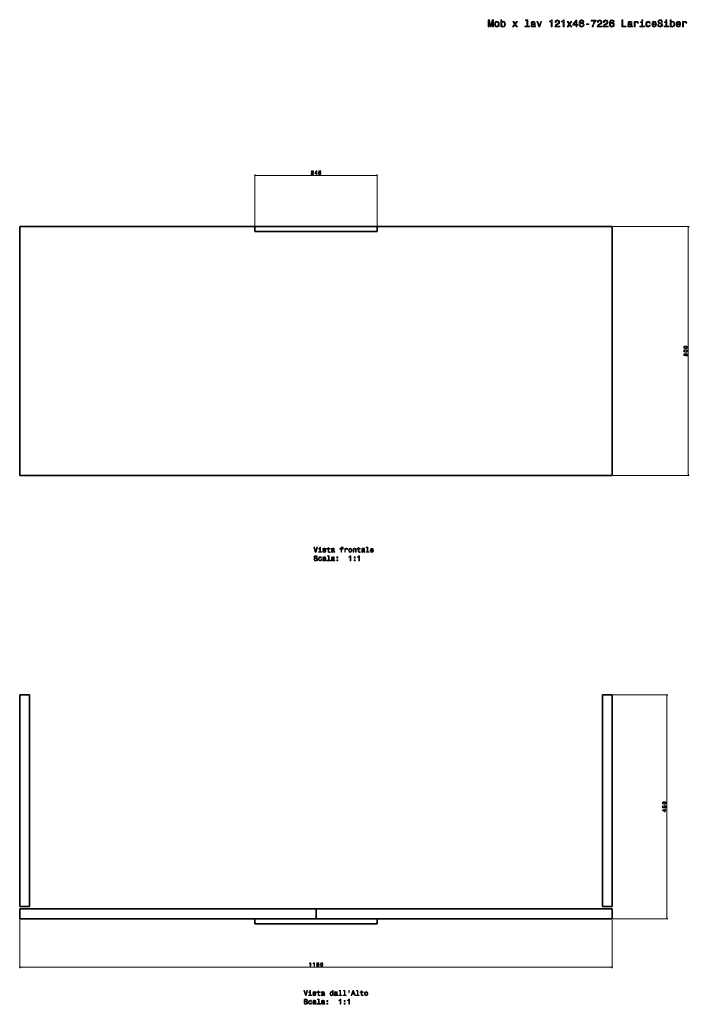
# Model space of a CAD drawing. Extents: x 0 to 2251, y -891 to 1086.
# Tile 1 of 2: x 0 to 1344, y -891 to 1086. Entities that reach past the tile are written whole.
import ezdxf

# ---------------------------------------------------------------- set-up
doc = ezdxf.new("R2010")
doc.units = 0

msp = doc.modelspace()

# ---------------------------------------------------------------- linework, layer by layer
at = {"color": 7, "lineweight": 13}
for p, q in [((472, 662.5), (472, 775.1)), ((717, 773.1), (472, 773.1)), ((717, 662.5), (717, 775.1)), ((1191.5, 670.5), (1344.1, 670.5)), ((1342.1, 670.5), (1342.1, 170.5)), ((1191.5, 170.5), (1344.1, 170.5)), ((1191.5, -269.3), (1301.2, -269.3)), ((1299.2, -269.3), (1299.2, -719.3)), ((-0.5, -721.3), (-0.5, -818.3)), ((1189.5, -721.3), (1189.5, -818.3)), ((1191.5, -719.3), (1301.2, -719.3)), ((1189.5, -816.3), (-0.5, -816.3))]:
    msp.add_line(p, q, dxfattribs=at)
at = {"color": 7, "lineweight": 35}
for p, q in [((-0.5, 670.5), (-0.5, 170.5)), ((594.5, 670.5), (-0.5, 670.5)), ((594.5, 670.5), (-0.5, 670.5)), ((-0.5, 670.5), (594.5, 670.5)), ((-0.5, 170.5), (-0.5, 670.5)), ((-0.5, 670.5), (19.5, 670.5)), ((19.5, 670.5), (-0.5, 670.5)), ((717, 670.5), (472, 670.5)), ((472, 670.5), (717, 670.5)), ((717, 670.5), (472, 670.5)), ((472, 660.5), (717, 660.5)), ((717, 660.5), (472, 660.5)), ((1189.5, 670.5), (594.5, 670.5)), ((1189.5, 670.5), (594.5, 670.5)), ((594.5, 670.5), (1189.5, 670.5)), ((1169.5, 670.5), (1189.5, 670.5)), ((1189.5, 670.5), (1169.5, 670.5)), ((1189.5, 170.5), (1189.5, 670.5)), ((1189.5, 670.5), (1189.5, 170.5)), ((1189.5, 170.5), (1189.5, 670.5)), ((1189.5, 670.5), (1189.5, 170.5)), ((1189.5, 170.5), (1189.5, 670.5)), ((-0.5, 170.5), (594.5, 170.5)), ((594.5, 170.5), (-0.5, 170.5)), ((1189.5, 170.5), (594.5, 170.5)), ((594.5, 170.5), (1189.5, 170.5)), ((-0.5, -269.3), (19.5, -269.3)), ((-0.5, -694.3), (-0.5, -269.3)), ((-0.5, -269.3), (-0.5, -694.3)), ((19.5, -269.3), (-0.5, -269.3)), ((19.5, -269.3), (-0.5, -269.3)), ((19.5, -694.3), (19.5, -269.3)), ((19.5, -269.3), (19.5, -694.3)), ((19.5, -694.3), (19.5, -269.3)), ((1169.5, -269.3), (1169.5, -694.3)), ((1169.5, -269.3), (1189.5, -269.3)), ((1169.5, -694.3), (1169.5, -269.3)), ((1189.5, -269.3), (1169.5, -269.3)), ((1189.5, -269.3), (1169.5, -269.3)), ((1189.5, -269.3), (1189.5, -694.3)), ((1189.5, -694.3), (1189.5, -269.3)), ((1189.5, -694.3), (1189.5, -269.3)), ((-0.5, -694.3), (19.5, -694.3)), ((19.5, -694.3), (-0.5, -694.3)), ((-0.5, -699.3), (-0.5, -719.3)), ((-0.5, -719.3), (-0.5, -699.3)), ((-0.5, -699.3), (594.5, -699.3)), ((594.5, -699.3), (-0.5, -699.3)), ((594.5, -699.3), (-0.5, -699.3)), ((594.5, -699.3), (594.5, -719.3)), ((594.5, -719.3), (594.5, -699.3)), ((594.5, -699.3), (1189.5, -699.3)), ((1189.5, -699.3), (594.5, -699.3)), ((1189.5, -699.3), (594.5, -699.3)), ((1169.5, -694.3), (1189.5, -694.3)), ((1189.5, -694.3), (1169.5, -694.3)), ((1189.5, -699.3), (1189.5, -719.3)), ((1189.5, -719.3), (1189.5, -699.3)), ((1189.5, -719.3), (1189.5, -699.3)), ((594.5, -719.3), (-0.5, -719.3)), ((-0.5, -719.3), (594.5, -719.3)), ((717, -719.3), (472, -719.3)), ((472, -719.3), (717, -719.3)), ((472, -729.3), (717, -729.3)), ((717, -729.3), (472, -729.3)), ((1189.5, -719.3), (594.5, -719.3)), ((594.5, -719.3), (1189.5, -719.3))]:
    msp.add_line(p, q, dxfattribs=at)
at = {"color": 7, "lineweight": 35, "ltscale": 0.25}
for p, q in [((472, 660.5), (472, 670.5)), ((472, 670.5), (472, 660.5)), ((717, 670.5), (717, 660.5)), ((717, 660.5), (717, 670.5)), ((472, -729.3), (472, -719.3)), ((472, -719.3), (472, -729.3)), ((717, -719.3), (717, -729.3)), ((717, -729.3), (717, -719.3))]:
    msp.add_line(p, q, dxfattribs=at)
at = {"color": 7, "lineweight": 35, "ltscale": 0.05}
for p, q in [((717, 668.5), (717, 670.5)), ((717, -729.3), (717, -727.3))]:
    msp.add_line(p, q, dxfattribs=at)
at = {"color": 7, "lineweight": 35, "ltscale": 0.2}
for p, q in [((717, 660.5), (717, 668.5)), ((717, -727.3), (717, -719.3))]:
    msp.add_line(p, q, dxfattribs=at)
at = {"color": 7, "lineweight": 13}
for points in [[(940.5, 1071.1), (942.1, 1071.1), (942.1, 1083.8), (944.7, 1071.1), (946.4, 1071.1), (949, 1083.8), (949, 1071.1), (950.6, 1071.1), (950.6, 1085.1), (948.2, 1085.1), (945.6, 1072.7), (943, 1085.1), (940.5, 1085.1)], [(953, 1076.5), (953.3, 1074), (954.3, 1072.2), (955.7, 1071.1), (957.7, 1070.7), (959.7, 1071.1), (961.1, 1072.2), (962.1, 1074), (962.4, 1076.5), (962.1, 1078.9), (961.1, 1080.8), (959.7, 1081.9), (957.7, 1082.3), (955.7, 1081.9), (954.3, 1080.8), (953.3, 1078.9)], [(954.8, 1076.5), (955, 1078.3), (955.6, 1079.6), (956.5, 1080.4), (957.7, 1080.7), (958.9, 1080.4), (959.8, 1079.6), (960.4, 1078.3), (960.6, 1076.5), (960.4, 1074.7), (959.8, 1073.3), (958.9, 1072.5), (957.7, 1072.3), (956.5, 1072.5), (955.6, 1073.3), (955, 1074.7)], [(967.4, 1072.7), (968.7, 1071.2), (970.5, 1070.7), (972.2, 1071.1), (973.5, 1072.2), (974.4, 1074.1), (974.7, 1076.5), (974.4, 1078.9), (973.5, 1080.8), (972.2, 1081.9), (970.5, 1082.3), (968.7, 1081.8), (968, 1081.1), (967.4, 1080.3), (967.4, 1085.6), (965.6, 1085.6), (965.6, 1071.1), (967.4, 1071.1)], [(972.9, 1076.5), (972.7, 1074.7), (972.1, 1073.4), (971.3, 1072.5), (970.2, 1072.3), (969, 1072.5), (968.1, 1073.4), (967.6, 1074.7), (967.4, 1076.5), (967.6, 1078.3), (968.1, 1079.6), (969, 1080.4), (970.2, 1080.7), (971.3, 1080.4), (972.1, 1079.6), (972.7, 1078.3)], [(991.3, 1071.1), (994, 1075.3), (996.9, 1071.1), (999.1, 1071.1), (995.2, 1076.7), (998.8, 1081.9), (996.8, 1081.9), (994.1, 1078), (991.5, 1081.9), (989.4, 1081.9), (993, 1076.6), (989.2, 1071.1)], [(1017.8, 1084.1), (1017.8, 1072.6), (1014.1, 1072.6), (1014.1, 1071.1), (1023.2, 1071.1), (1023.2, 1072.6), (1019.6, 1072.6), (1019.6, 1085.6), (1015, 1085.6), (1015, 1084.1)], [(1032.8, 1072.5), (1032.8, 1072.4), (1032.9, 1071.7), (1033.2, 1071.3), (1034.5, 1070.9), (1035.5, 1071), (1035.5, 1072.4), (1035.1, 1072.3), (1034.5, 1072.6), (1034.4, 1073.4), (1034.4, 1079), (1034.2, 1080.5), (1033.5, 1081.5), (1032.2, 1082.1), (1030.5, 1082.3), (1028.8, 1082), (1027.6, 1081.4), (1026.8, 1080.3), (1026.5, 1078.9), (1026.5, 1078.8), (1028.1, 1078.8), (1028.2, 1079.6), (1028.7, 1080.2), (1029.4, 1080.6), (1030.4, 1080.7), (1031.4, 1080.6), (1032.1, 1080.3), (1032.6, 1079.8), (1032.7, 1079.1), (1032.6, 1078.2), (1032.3, 1077.8), (1031.5, 1077.6), (1030, 1077.4), (1028.2, 1077.1), (1027, 1076.4), (1026.3, 1075.4), (1026.1, 1073.9), (1026.3, 1072.6), (1026.9, 1071.6), (1027.9, 1071), (1029.3, 1070.8), (1031.2, 1071.2)], [(1032.6, 1074.9), (1032.4, 1073.8), (1031.8, 1073), (1030.8, 1072.5), (1029.6, 1072.3), (1028.8, 1072.4), (1028.3, 1072.7), (1027.9, 1073.3), (1027.8, 1074.1), (1027.9, 1074.8), (1028.2, 1075.3), (1029.5, 1075.9), (1031.2, 1076.1), (1032.6, 1076.6)], [(1041.8, 1071.1), (1043.7, 1071.1), (1047.6, 1081.9), (1045.8, 1081.9), (1042.7, 1073.2), (1039.6, 1081.9), (1037.8, 1081.9)], [(1066.6, 1071.1), (1068.5, 1071.1), (1068.5, 1085.2), (1067.1, 1085.2), (1066.8, 1083.9), (1066, 1083.1), (1064.9, 1082.6), (1063.4, 1082.5), (1063.4, 1081), (1066.6, 1081)], [(1074.2, 1071.1), (1083.9, 1071.1), (1083.9, 1072.8), (1076.3, 1072.8), (1076.7, 1073.8), (1077.4, 1074.5), (1079.6, 1076), (1080.8, 1076.6), (1082.2, 1077.4), (1083.1, 1078.5), (1083.7, 1079.6), (1083.9, 1081), (1083.5, 1082.7), (1082.6, 1084), (1081.1, 1084.9), (1079.2, 1085.2), (1077.3, 1084.8), (1075.8, 1083.9), (1074.9, 1082.4), (1074.6, 1080.4), (1074.6, 1080.1), (1076.4, 1080.1), (1076.4, 1080.3), (1076.6, 1081.6), (1077.1, 1082.6), (1078, 1083.3), (1079.1, 1083.5), (1080.3, 1083.3), (1081.2, 1082.8), (1081.7, 1082), (1081.9, 1081), (1081.8, 1080.1), (1081.4, 1079.3), (1080.8, 1078.6), (1079.9, 1078), (1078.7, 1077.4), (1076.7, 1076.1), (1075.3, 1074.8), (1074.5, 1073.2), (1074.2, 1071.1)], [(1090.9, 1071.1), (1092.8, 1071.1), (1092.8, 1085.2), (1091.4, 1085.2), (1091, 1083.9), (1090.3, 1083.1), (1089.2, 1082.6), (1087.7, 1082.5), (1087.7, 1081), (1090.9, 1081)], [(1100.6, 1071.1), (1103.3, 1075.3), (1106.2, 1071.1), (1108.3, 1071.1), (1104.5, 1076.7), (1108.1, 1081.9), (1106.1, 1081.9), (1103.4, 1078), (1100.8, 1081.9), (1098.7, 1081.9), (1102.3, 1076.6), (1098.5, 1071.1)], [(1116.7, 1071.1), (1118.5, 1071.1), (1118.5, 1074.5), (1120.5, 1074.5), (1120.5, 1076.2), (1118.5, 1076.2), (1118.5, 1084.8), (1116.7, 1084.8), (1110.5, 1076.3), (1110.5, 1074.5), (1116.7, 1074.5)], [(1112.2, 1076.2), (1116.7, 1082.4), (1116.7, 1076.2)], [(1132.6, 1081.3), (1132.2, 1082.9), (1131.3, 1084.1), (1129.9, 1084.9), (1128.2, 1085.2), (1127, 1085), (1125.9, 1084.6), (1125, 1084), (1124.3, 1083.1), (1123.7, 1082), (1123.2, 1080.7), (1122.9, 1079.1), (1122.9, 1077.3), (1123.2, 1074.4), (1124.2, 1072.3), (1125.8, 1071.1), (1127.9, 1070.7), (1129.9, 1071), (1131.4, 1072), (1132.4, 1073.5), (1132.7, 1075.4), (1132.4, 1077.3), (1131.4, 1078.8), (1130, 1079.7), (1128.2, 1080), (1126.3, 1079.6), (1124.9, 1078.5), (1125.2, 1080.7), (1125.8, 1082.3), (1126.8, 1083.2), (1128.2, 1083.5), (1129.2, 1083.4), (1130, 1083), (1130.5, 1082.2), (1130.7, 1081.3)], [(1130.7, 1075.4), (1130.5, 1074.1), (1130, 1073.1), (1129, 1072.5), (1127.9, 1072.3), (1126.7, 1072.5), (1125.8, 1073.1), (1125.2, 1074.1), (1125.1, 1075.3), (1125.3, 1076.6), (1125.8, 1077.5), (1126.7, 1078.1), (1128, 1078.4), (1129.1, 1078.1), (1130, 1077.5), (1130.5, 1076.6)], [(1137.4, 1075.7), (1142.3, 1075.7), (1142.3, 1077.3), (1137.4, 1077.3)], [(1149.2, 1071.1), (1151.3, 1071.1), (1151.9, 1074.4), (1153.1, 1077.5), (1154.7, 1080.4), (1156.9, 1083.1), (1156.9, 1084.8), (1147.3, 1084.8), (1147.3, 1082.9), (1155, 1082.9), (1152.7, 1080.2), (1151.1, 1077.4), (1149.9, 1074.3)], [(1159.2, 1071.1), (1168.9, 1071.1), (1168.9, 1072.8), (1161.3, 1072.8), (1161.7, 1073.8), (1162.4, 1074.5), (1164.6, 1076), (1165.8, 1076.6), (1167.2, 1077.4), (1168.1, 1078.5), (1168.7, 1079.6), (1168.9, 1081), (1168.5, 1082.7), (1167.6, 1084), (1166.1, 1084.9), (1164.2, 1085.2), (1162.3, 1084.8), (1160.8, 1083.9), (1159.9, 1082.4), (1159.6, 1080.4), (1159.6, 1080.1), (1161.4, 1080.1), (1161.4, 1080.3), (1161.6, 1081.6), (1162.1, 1082.6), (1163, 1083.3), (1164.1, 1083.5), (1165.3, 1083.3), (1166.2, 1082.8), (1166.7, 1082), (1166.9, 1081), (1166.8, 1080.1), (1166.4, 1079.3), (1165.8, 1078.6), (1164.9, 1078), (1163.7, 1077.4), (1161.7, 1076.1), (1160.3, 1074.8), (1159.5, 1073.2), (1159.2, 1071.1)], [(1171.4, 1071.1), (1181, 1071.1), (1181, 1072.8), (1173.4, 1072.8), (1173.8, 1073.8), (1174.6, 1074.5), (1176.8, 1076), (1178, 1076.6), (1179.3, 1077.4), (1180.3, 1078.5), (1180.8, 1079.6), (1181, 1081), (1180.7, 1082.7), (1179.7, 1084), (1178.3, 1084.9), (1176.4, 1085.2), (1174.5, 1084.8), (1173, 1083.9), (1172, 1082.4), (1171.7, 1080.4), (1171.7, 1080.1), (1173.5, 1080.1), (1173.5, 1080.3), (1173.7, 1081.6), (1174.3, 1082.6), (1175.1, 1083.3), (1176.3, 1083.5), (1177.5, 1083.3), (1178.3, 1082.8), (1178.9, 1082), (1179.1, 1081), (1179, 1080.1), (1178.6, 1079.3), (1177.9, 1078.6), (1177, 1078), (1175.8, 1077.4), (1173.9, 1076.1), (1172.5, 1074.8), (1171.6, 1073.2), (1171.4, 1071.1)], [(1193.3, 1081.3), (1192.9, 1082.9), (1192, 1084.1), (1190.7, 1084.9), (1188.9, 1085.2), (1187.7, 1085), (1186.7, 1084.6), (1185.8, 1084), (1185, 1083.1), (1184.4, 1082), (1183.9, 1080.7), (1183.7, 1079.1), (1183.6, 1077.3), (1183.9, 1074.4), (1184.9, 1072.3), (1186.5, 1071.1), (1188.7, 1070.7), (1190.6, 1071), (1192.1, 1072), (1193.1, 1073.5), (1193.4, 1075.4), (1193.1, 1077.3), (1192.1, 1078.8), (1190.7, 1079.7), (1188.9, 1080), (1187, 1079.6), (1185.6, 1078.5), (1185.9, 1080.7), (1186.5, 1082.3), (1187.5, 1083.2), (1188.9, 1083.5), (1189.9, 1083.4), (1190.7, 1083), (1191.2, 1082.2), (1191.4, 1081.3)], [(1191.5, 1075.4), (1191.2, 1074.1), (1190.7, 1073.1), (1189.8, 1072.5), (1188.6, 1072.3), (1187.4, 1072.5), (1186.5, 1073.1), (1186, 1074.1), (1185.8, 1075.3), (1186, 1076.6), (1186.5, 1077.5), (1187.5, 1078.1), (1188.7, 1078.4), (1189.8, 1078.1), (1190.7, 1077.5), (1191.2, 1076.6)], [(1208.6, 1071.1), (1217.6, 1071.1), (1217.6, 1072.8), (1210.5, 1072.8), (1210.5, 1085.1), (1208.6, 1085.1)], [(1227.1, 1072.5), (1227.1, 1072.4), (1227.2, 1071.7), (1227.5, 1071.3), (1228.8, 1070.9), (1229.8, 1071), (1229.8, 1072.4), (1229.4, 1072.3), (1228.8, 1072.6), (1228.7, 1073.4), (1228.7, 1079), (1228.5, 1080.5), (1227.8, 1081.5), (1226.5, 1082.1), (1224.8, 1082.3), (1223.1, 1082), (1221.9, 1081.4), (1221.1, 1080.3), (1220.8, 1078.9), (1220.8, 1078.8), (1222.4, 1078.8), (1222.5, 1079.6), (1223, 1080.2), (1223.7, 1080.6), (1224.7, 1080.7), (1225.7, 1080.6), (1226.4, 1080.3), (1226.9, 1079.8), (1227, 1079.1), (1226.9, 1078.2), (1226.6, 1077.8), (1225.8, 1077.6), (1224.3, 1077.4), (1222.5, 1077.1), (1221.3, 1076.4), (1220.6, 1075.4), (1220.4, 1073.9), (1220.6, 1072.6), (1221.2, 1071.6), (1222.2, 1071), (1223.6, 1070.8), (1225.5, 1071.2)], [(1226.9, 1074.9), (1226.7, 1073.8), (1226.1, 1073), (1225.1, 1072.5), (1223.9, 1072.3), (1223.1, 1072.4), (1222.6, 1072.7), (1222.2, 1073.3), (1222.1, 1074.1), (1222.2, 1074.8), (1222.5, 1075.3), (1223.8, 1075.9), (1225.5, 1076.1), (1226.9, 1076.6)], [(1233.5, 1071.1), (1235.3, 1071.1), (1235.3, 1077.3), (1235.5, 1078.8), (1236, 1079.8), (1236.9, 1080.5), (1238.1, 1080.7), (1239, 1080.6), (1239.7, 1080.2), (1240.1, 1079.5), (1240.2, 1078.5), (1242, 1078.5), (1241.8, 1080.2), (1241.1, 1081.3), (1240, 1082), (1238.5, 1082.3), (1237.4, 1082.1), (1236.5, 1081.7), (1235.8, 1081), (1235.1, 1080.1), (1235.1, 1081.9), (1233.5, 1081.9)], [(1250.4, 1072.6), (1250.4, 1081.5), (1245.9, 1081.5), (1245.9, 1080), (1248.6, 1080), (1248.6, 1072.6), (1245, 1072.6), (1245, 1071.1), (1254.1, 1071.1), (1254.1, 1072.6)], [(1250.5, 1085.6), (1248.6, 1085.6), (1248.6, 1083.5), (1250.5, 1083.5)], [(1264, 1078.3), (1265.8, 1078.3), (1265.4, 1079.9), (1264.6, 1081.2), (1263.2, 1082), (1261.5, 1082.3), (1259.5, 1081.9), (1258.1, 1080.8), (1257.1, 1078.9), (1256.8, 1076.5), (1257.1, 1074), (1258, 1072.2), (1259.4, 1071.1), (1261.4, 1070.7), (1263.1, 1071), (1264.5, 1071.8), (1265.4, 1073.2), (1265.8, 1074.9), (1264.1, 1074.9), (1263.8, 1073.8), (1263.3, 1073), (1262.4, 1072.4), (1261.5, 1072.3), (1260.2, 1072.5), (1259.3, 1073.4), (1258.8, 1074.7), (1258.6, 1076.5), (1258.8, 1078.3), (1259.4, 1079.6), (1260.3, 1080.5), (1261.5, 1080.7), (1262.5, 1080.6), (1263.3, 1080.1), (1263.8, 1079.3)], [(1270.8, 1076), (1277.9, 1076), (1278, 1076.8), (1277.6, 1079.1), (1276.8, 1080.9), (1275.3, 1081.9), (1273.5, 1082.3), (1271.6, 1081.9), (1270.2, 1080.8), (1269.3, 1078.9), (1269, 1076.5), (1269.3, 1074), (1270.2, 1072.2), (1271.6, 1071.1), (1273.4, 1070.7), (1275, 1071), (1276.3, 1071.6), (1277.2, 1072.7), (1277.8, 1074.2), (1276, 1074.2), (1275.6, 1073.4), (1275.1, 1072.8), (1273.6, 1072.3), (1272.5, 1072.5), (1271.6, 1073.2), (1271, 1074.4), (1270.8, 1075.9)], [(1270.8, 1077.5), (1271.1, 1078.9), (1271.6, 1079.9), (1272.4, 1080.5), (1273.5, 1080.7), (1274.6, 1080.5), (1275.4, 1079.9), (1275.9, 1078.9), (1276.1, 1077.5)], [(1282.4, 1075.7), (1280.6, 1075.7), (1281, 1073.6), (1282, 1072), (1283.5, 1071), (1285.6, 1070.7), (1287.7, 1071), (1289.3, 1071.9), (1290.3, 1073.3), (1290.6, 1075.1), (1290.3, 1076.8), (1289.5, 1077.9), (1288.1, 1078.6), (1286.3, 1079.1), (1284.7, 1079.5), (1283.7, 1079.9), (1283.1, 1080.6), (1282.9, 1081.6), (1283.1, 1082.5), (1283.6, 1083.2), (1284.4, 1083.6), (1285.5, 1083.8), (1286.7, 1083.6), (1287.5, 1083), (1288.1, 1082.1), (1288.4, 1080.9), (1290.2, 1080.9), (1290.2, 1080.9), (1289.9, 1082.8), (1289, 1084.2), (1287.5, 1085.1), (1285.5, 1085.4), (1283.6, 1085.1), (1282.2, 1084.3), (1281.3, 1083), (1281, 1081.3), (1281.3, 1079.8), (1282, 1078.7), (1283.2, 1078.1), (1284.9, 1077.5), (1286.5, 1077.1), (1287.8, 1076.6), (1288.5, 1076), (1288.8, 1074.9), (1288.5, 1073.9), (1287.9, 1073.1), (1287, 1072.5), (1285.7, 1072.4), (1284.4, 1072.6), (1283.3, 1073.3), (1282.6, 1074.3)], [(1299, 1072.6), (1299, 1081.5), (1294.4, 1081.5), (1294.4, 1080), (1297.2, 1080), (1297.2, 1072.6), (1293.6, 1072.6), (1293.6, 1071.1), (1302.7, 1071.1), (1302.7, 1072.6)], [(1299.1, 1085.6), (1297.2, 1085.6), (1297.2, 1083.5), (1299.1, 1083.5)], [(1307.4, 1072.7), (1308.7, 1071.2), (1310.5, 1070.7), (1312.2, 1071.1), (1313.5, 1072.2), (1314.4, 1074.1), (1314.7, 1076.5), (1314.4, 1078.9), (1313.5, 1080.8), (1312.2, 1081.9), (1310.5, 1082.3), (1308.7, 1081.8), (1308, 1081.1), (1307.4, 1080.3), (1307.4, 1085.6), (1305.6, 1085.6), (1305.6, 1071.1), (1307.4, 1071.1)], [(1312.9, 1076.5), (1312.7, 1074.7), (1312.2, 1073.4), (1311.3, 1072.5), (1310.2, 1072.3), (1309, 1072.5), (1308.1, 1073.4), (1307.6, 1074.7), (1307.4, 1076.5), (1307.6, 1078.3), (1308.1, 1079.6), (1309, 1080.4), (1310.2, 1080.7), (1311.3, 1080.4), (1312.2, 1079.6), (1312.7, 1078.3)], [(1319.4, 1076), (1326.5, 1076), (1326.5, 1076.8), (1326.2, 1079.1), (1325.3, 1080.9), (1323.9, 1081.9), (1322, 1082.3), (1320.2, 1081.9), (1318.8, 1080.8), (1317.9, 1078.9), (1317.6, 1076.5), (1317.9, 1074), (1318.8, 1072.2), (1320.2, 1071.1), (1322, 1070.7), (1323.6, 1071), (1324.8, 1071.6), (1325.8, 1072.7), (1326.3, 1074.2), (1324.6, 1074.2), (1324.2, 1073.4), (1323.7, 1072.8), (1322.2, 1072.3), (1321.1, 1072.5), (1320.2, 1073.2), (1319.6, 1074.4), (1319.4, 1075.9)], [(1319.4, 1077.5), (1319.6, 1078.9), (1320.2, 1079.9), (1321, 1080.5), (1322.1, 1080.7), (1323.2, 1080.5), (1324, 1079.9), (1324.5, 1078.9), (1324.7, 1077.5)], [(1330.7, 1071.1), (1332.4, 1071.1), (1332.4, 1077.3), (1332.6, 1078.8), (1333.2, 1079.8), (1334.1, 1080.5), (1335.3, 1080.7), (1336.1, 1080.6), (1336.8, 1080.2), (1337.2, 1079.5), (1337.4, 1078.5), (1339.1, 1078.5), (1338.9, 1080.2), (1338.2, 1081.3), (1337.1, 1082), (1335.6, 1082.3), (1334.6, 1082.1), (1333.7, 1081.7), (1332.9, 1081), (1332.3, 1080.1), (1332.3, 1081.9), (1330.7, 1081.9)], [(584.6, 775.1), (589.4, 775.1), (589.4, 775.9), (585.6, 775.9), (585.8, 776.4), (586.2, 776.8), (587.3, 777.5), (587.9, 777.8), (588.5, 778.2), (589, 778.7), (589.3, 779.3), (589.4, 780), (589.2, 780.9), (588.7, 781.5), (588, 782), (587.1, 782.1), (586.1, 781.9), (585.4, 781.5), (584.9, 780.7), (584.7, 779.7), (584.7, 779.6), (585.6, 779.6), (585.6, 779.6), (585.7, 780.3), (586, 780.8), (586.4, 781.2), (587, 781.3), (587.6, 781.2), (588, 780.9), (588.3, 780.5), (588.4, 780), (588.3, 779.6), (588.2, 779.2), (587.8, 778.8), (587.4, 778.5), (586.8, 778.2), (585.8, 777.6), (585.1, 776.9), (584.7, 776.1), (584.6, 775.1)], [(595.1, 775.1), (596, 775.1), (596, 776.8), (597, 776.8), (597, 777.6), (596, 777.6), (596, 781.9), (595, 781.9), (592, 777.7), (592, 776.8), (595.1, 776.8)], [(592.8, 777.6), (595.1, 780.7), (595.1, 777.6)], [(599.5, 776.9), (599.7, 776.1), (600.2, 775.4), (600.9, 775), (601.8, 774.9), (602.9, 775), (603.7, 775.5), (604.2, 776.3), (604.4, 777.3), (604.2, 778.3), (603.7, 779), (602.9, 779.5), (602, 779.6), (601.2, 779.5), (600.6, 779.2), (600.9, 781.1), (604, 781.1), (604, 781.9), (600.2, 781.9), (599.7, 778.2), (600.5, 778.2), (601.1, 778.7), (601.8, 778.8), (602.5, 778.7), (603, 778.4), (603.3, 777.9), (603.4, 777.3), (603.3, 776.6), (602.9, 776.1), (602.4, 775.8), (601.8, 775.7), (601.3, 775.8), (600.9, 776), (600.6, 776.4), (600.4, 776.9)], [(1336.7, 425.5), (1338.3, 425.7), (1339.4, 426.2), (1340.1, 426.9), (1340.3, 428), (1340.1, 429), (1339.4, 429.8), (1338.3, 430.2), (1336.7, 430.4), (1335.1, 430.2), (1334.5, 430), (1334, 429.8), (1333.3, 429), (1333, 428), (1333.3, 426.9), (1334, 426.2), (1335.1, 425.7)], [(1336.7, 418.1), (1338.3, 418.2), (1339.4, 418.7), (1340.1, 419.5), (1340.3, 420.5), (1340.1, 421.5), (1339.4, 422.3), (1338.3, 422.8), (1336.7, 422.9), (1335.1, 422.8), (1334.5, 422.6), (1334, 422.3), (1333.3, 421.5), (1333, 420.5), (1333.3, 419.5), (1334, 418.7), (1335.1, 418.2)], [(1338.3, 410.5), (1339.1, 410.7), (1339.7, 411.2), (1340.1, 412), (1340.3, 412.9), (1340.1, 413.9), (1339.6, 414.7), (1338.8, 415.2), (1337.8, 415.4), (1336.9, 415.2), (1336.1, 414.8), (1335.7, 414), (1335.5, 413), (1335.6, 412.3), (1336, 411.7), (1334.1, 412), (1334.1, 415), (1333.2, 415), (1333.2, 411.3), (1337, 410.7), (1337, 411.5), (1336.5, 412.1), (1336.3, 412.9), (1336.4, 413.5), (1336.7, 414), (1337.2, 414.3), (1337.9, 414.4), (1338.5, 414.3), (1339, 414), (1339.3, 413.5), (1339.4, 412.9), (1339.4, 412.3), (1339.1, 411.9), (1338.8, 411.6), (1338.3, 411.5)], [(1336.7, 426.5), (1335.5, 426.6), (1334.6, 426.8), (1334.1, 427.3), (1333.9, 428), (1334.1, 428.6), (1334.6, 429.1), (1335.5, 429.3), (1336.7, 429.4), (1337.9, 429.3), (1338.8, 429.1), (1339.3, 428.6), (1339.5, 428), (1339.3, 427.3), (1338.8, 426.8), (1337.9, 426.6)], [(1336.7, 419), (1335.5, 419.1), (1334.6, 419.4), (1334.1, 419.8), (1333.9, 420.5), (1334.1, 421.2), (1334.6, 421.6), (1335.5, 421.9), (1336.7, 422), (1337.9, 421.9), (1338.8, 421.6), (1339.3, 421.2), (1339.5, 420.5), (1339.3, 419.8), (1338.8, 419.4), (1337.9, 419.1)], [(596.3, 26.6), (593.8, 18.1), (591.3, 26.6), (589.9, 26.6), (593.1, 16.6), (594.6, 16.6), (597.7, 26.6)], [(603.4, 17.7), (603.4, 24.1), (600.1, 24.1), (600.1, 23), (602.1, 23), (602.1, 17.7), (599.5, 17.7), (599.5, 16.6), (606, 16.6), (606, 17.7)], [(603.4, 27), (602.1, 27), (602.1, 25.5), (603.4, 25.5)], [(612, 21.1), (610.8, 21.4), (609.9, 21.8), (609.6, 22.4), (609.6, 22.9), (609.9, 23.3), (610.4, 23.5), (611.1, 23.6), (611.8, 23.5), (612.4, 23.2), (612.7, 22.8), (612.8, 22.3), (614.1, 22.3), (614.1, 22.3), (613.9, 23.3), (613.3, 24), (612.4, 24.5), (611.1, 24.6), (609.9, 24.5), (609, 24), (608.5, 23.3), (608.3, 22.4), (608.4, 21.5), (608.8, 20.9), (609.5, 20.5), (610.5, 20.2), (611.9, 19.8), (612.7, 19.5), (613, 19.2), (613, 18.8), (612.9, 18.2), (612.6, 17.8), (612, 17.6), (611.3, 17.5), (610.5, 17.6), (609.9, 17.9), (609.5, 18.4), (609.3, 19), (608.1, 19), (608.3, 17.9), (608.9, 17), (609.8, 16.5), (611.1, 16.4), (612.5, 16.5), (613.5, 17), (614.1, 17.8), (614.3, 18.9), (614.2, 19.8), (613.7, 20.4), (613, 20.8)], [(618.6, 23), (618.6, 19.1), (618.7, 17.9), (619.1, 17), (619.9, 16.5), (621.2, 16.4), (622.7, 16.4), (622.7, 17.5), (621.6, 17.4), (620.7, 17.5), (620.1, 17.9), (619.9, 18.5), (619.8, 19.4), (619.8, 23), (622.7, 23), (622.7, 24.1), (619.8, 24.1), (619.8, 26.4), (618.6, 26.4), (618.6, 24.1), (616.4, 24.1), (616.4, 23)], [(630.1, 17.6), (630.1, 17.6), (630.2, 17.1), (630.4, 16.8), (631.3, 16.5), (632.1, 16.6), (632.1, 17.6), (631.7, 17.5), (631.3, 17.7), (631.3, 18.3), (631.3, 22.3), (631.1, 23.3), (630.6, 24), (629.7, 24.5), (628.5, 24.6), (627.3, 24.5), (626.4, 24), (625.8, 23.2), (625.6, 22.2), (625.6, 22.1), (626.8, 22.1), (626.9, 22.7), (627.2, 23.2), (627.7, 23.4), (628.4, 23.5), (629.1, 23.4), (629.6, 23.2), (629.9, 22.8), (630, 22.3), (630, 21.7), (629.8, 21.4), (629.2, 21.3), (628.1, 21.2), (626.9, 20.9), (626, 20.4), (625.5, 19.7), (625.3, 18.7), (625.5, 17.7), (625.9, 17), (626.6, 16.6), (627.6, 16.4), (629, 16.7)], [(630, 19.3), (629.8, 18.6), (629.4, 18), (628.7, 17.6), (627.8, 17.5), (627.3, 17.6), (626.9, 17.8), (626.6, 18.2), (626.6, 18.8), (626.6, 19.3), (626.9, 19.6), (627.8, 20), (629, 20.2), (630, 20.6)], [(644.7, 23), (644.7, 16.6), (645.9, 16.6), (645.9, 23), (648.8, 23), (648.8, 24.1), (645.9, 24.1), (645.9, 24.6), (646, 25.2), (646.4, 25.5), (646.9, 25.8), (647.7, 25.9), (648.8, 25.8), (648.8, 26.9), (647.4, 27), (646.2, 26.8), (645.3, 26.5), (644.8, 25.8), (644.7, 24.8), (644.7, 24.1), (642.3, 24.1), (642.3, 23)], [(652.1, 16.6), (653.3, 16.6), (653.3, 21), (653.4, 22.1), (653.8, 22.9), (654.5, 23.3), (655.3, 23.5), (656, 23.4), (656.4, 23.1), (656.7, 22.6), (656.8, 22), (658.1, 22), (657.9, 23.1), (657.5, 24), (656.7, 24.5), (655.6, 24.6), (654.8, 24.5), (654.2, 24.2), (653.6, 23.7), (653.2, 23.1), (653.2, 24.4), (652.1, 24.4)], [(659.9, 20.5), (660.1, 18.7), (660.8, 17.4), (661.8, 16.6), (663.2, 16.4), (664.6, 16.6), (665.7, 17.4), (666.3, 18.7), (666.6, 20.5), (666.3, 22.2), (665.7, 23.6), (664.6, 24.3), (663.2, 24.6), (661.8, 24.3), (660.8, 23.5), (660.1, 22.2)], [(661.2, 20.5), (661.3, 21.8), (661.7, 22.7), (662.4, 23.3), (663.2, 23.5), (664.1, 23.3), (664.7, 22.7), (665.1, 21.8), (665.3, 20.5), (665.1, 19.2), (664.7, 18.2), (664.1, 17.7), (663.2, 17.5), (662.4, 17.7), (661.7, 18.2), (661.3, 19.2)], [(668.9, 16.6), (670.2, 16.6), (670.2, 21.1), (670.3, 22.1), (670.7, 22.9), (671.4, 23.3), (672.3, 23.5), (672.9, 23.4), (673.4, 23), (673.6, 22.3), (673.7, 21.5), (673.7, 16.6), (674.9, 16.6), (674.9, 21.7), (674.9, 22.7), (674.6, 23.6), (673.8, 24.4), (672.4, 24.6), (671.7, 24.5), (671.1, 24.3), (670.6, 23.8), (670.1, 23.2), (670.1, 24.4), (668.9, 24.4)], [(679.3, 23), (679.3, 19.1), (679.4, 17.9), (679.8, 17), (680.6, 16.5), (682, 16.4), (683.5, 16.4), (683.5, 17.5), (682.4, 17.4), (681.4, 17.5), (680.8, 17.9), (680.6, 18.5), (680.6, 19.4), (680.6, 23), (683.5, 23), (683.5, 24.1), (680.6, 24.1), (680.6, 26.4), (679.3, 26.4), (679.3, 24.1), (677.1, 24.1), (677.1, 23)], [(690.9, 17.6), (690.9, 17.6), (690.9, 17.1), (691.2, 16.8), (692.1, 16.5), (692.8, 16.6), (692.8, 17.6), (692.5, 17.5), (692.1, 17.7), (692, 18.3), (692, 22.3), (691.8, 23.3), (691.3, 24), (690.4, 24.5), (689.2, 24.6), (688, 24.5), (687.1, 24), (686.5, 23.2), (686.3, 22.2), (686.3, 22.1), (687.5, 22.1), (687.6, 22.7), (687.9, 23.2), (688.4, 23.4), (689.2, 23.5), (689.9, 23.4), (690.4, 23.2), (690.7, 22.8), (690.8, 22.3), (690.7, 21.7), (690.5, 21.4), (689.9, 21.3), (688.8, 21.2), (687.6, 20.9), (686.7, 20.4), (686.2, 19.7), (686, 18.7), (686.2, 17.7), (686.6, 17), (687.3, 16.6), (688.3, 16.4), (689.7, 16.7)], [(690.7, 19.3), (690.6, 18.6), (690.1, 18), (689.4, 17.6), (688.5, 17.5), (688, 17.6), (687.6, 17.8), (687.4, 18.2), (687.3, 18.8), (687.4, 19.3), (687.6, 19.6), (688.5, 20), (689.7, 20.2), (690.7, 20.6)], [(697.5, 25.9), (697.5, 17.7), (694.9, 17.7), (694.9, 16.6), (701.3, 16.6), (701.3, 17.7), (698.7, 17.7), (698.7, 27), (695.5, 27), (695.5, 25.9)], [(704.7, 20.1), (709.8, 20.1), (709.8, 20.7), (709.6, 22.4), (709, 23.6), (707.9, 24.4), (706.6, 24.6), (705.3, 24.3), (704.3, 23.5), (703.6, 22.2), (703.4, 20.5), (703.6, 18.7), (704.3, 17.4), (705.3, 16.6), (706.6, 16.4), (707.7, 16.5), (708.6, 17), (709.3, 17.8), (709.7, 18.8), (708.4, 18.8), (708.2, 18.3), (707.8, 17.8), (706.7, 17.5), (705.9, 17.6), (705.3, 18.2), (704.9, 19), (704.7, 20.1)], [(704.7, 21.2), (704.9, 22.2), (705.3, 22.9), (705.9, 23.4), (706.6, 23.5), (707.4, 23.4), (708, 22.9), (708.4, 22.2), (708.5, 21.2)], [(591.6, 2.6), (590.2, 2.6), (590.5, 1.1), (591.3, 0), (592.4, -0.7), (593.9, -0.9), (595.4, -0.7), (596.5, -0.1), (597.2, 0.9), (597.4, 2.2), (597.2, 3.4), (596.6, 4.2), (595.6, 4.7), (594.3, 5.1), (593.2, 5.3), (592.5, 5.7), (592, 6.1), (591.9, 6.8), (592, 7.5), (592.4, 8), (593, 8.3), (593.8, 8.4), (594.6, 8.3), (595.2, 7.9), (595.6, 7.2), (595.8, 6.4), (597.2, 6.4), (597.2, 6.4), (596.9, 7.7), (596.2, 8.8), (595.2, 9.4), (593.7, 9.6), (592.4, 9.4), (591.4, 8.8), (590.8, 7.8), (590.6, 6.6), (590.7, 5.6), (591.3, 4.8), (592.2, 4.3), (593.3, 4), (594.5, 3.6), (595.4, 3.3), (595.9, 2.8), (596.1, 2.1), (595.9, 1.3), (595.5, 0.8), (594.8, 0.4), (593.9, 0.3), (592.9, 0.4), (592.2, 0.9), (591.7, 1.7)], [(604.5, 4.5), (605.7, 4.5), (605.5, 5.7), (604.8, 6.6), (603.9, 7.1), (602.6, 7.4), (601.2, 7.1), (600.2, 6.3), (599.5, 5), (599.3, 3.2), (599.5, 1.5), (600.1, 0.2), (601.2, -0.7), (602.6, -0.9), (603.8, -0.7), (604.8, -0.1), (605.4, 0.8), (605.7, 2.1), (604.5, 2.1), (604.3, 1.3), (603.9, 0.7), (603.3, 0.3), (602.6, 0.2), (601.7, 0.4), (601.1, 1), (600.7, 1.9), (600.6, 3.2), (600.7, 4.5), (601.1, 5.5), (601.8, 6), (602.6, 6.2), (603.4, 6.1), (603.9, 5.8), (604.3, 5.2)], [(612.8, 0.4), (612.8, 0.3), (612.9, -0.2), (613.1, -0.5), (614, -0.8), (614.7, -0.7), (614.7, 0.3), (614.4, 0.3), (614, 0.4), (613.9, 1), (613.9, 5), (613.8, 6), (613.2, 6.8), (612.4, 7.2), (611.1, 7.4), (609.9, 7.2), (609, 6.7), (608.5, 5.9), (608.3, 4.9), (608.3, 4.8), (609.4, 4.8), (609.5, 5.4), (609.8, 5.9), (610.4, 6.1), (611.1, 6.2), (611.8, 6.2), (612.3, 5.9), (612.6, 5.6), (612.7, 5.1), (612.6, 4.4), (612.4, 4.1), (611.8, 4), (610.8, 3.9), (609.5, 3.6), (608.6, 3.2), (608.1, 2.4), (608, 1.4), (608.1, 0.4), (608.5, -0.3), (609.3, -0.7), (610.3, -0.9), (611.6, -0.6)], [(612.7, 2.1), (612.5, 1.3), (612, 0.7), (611.3, 0.4), (610.5, 0.2), (609.9, 0.3), (609.5, 0.5), (609.3, 0.9), (609.2, 1.5), (609.3, 2), (609.5, 2.4), (610.4, 2.8), (611.6, 2.9), (612.7, 3.3)], [(619.4, 8.6), (619.4, 0.4), (616.8, 0.4), (616.8, -0.7), (623.3, -0.7), (623.3, 0.4), (620.7, 0.4), (620.7, 9.7), (617.4, 9.7), (617.4, 8.6)], [(630.1, 0.4), (630.1, 0.3), (630.2, -0.2), (630.4, -0.5), (631.3, -0.8), (632.1, -0.7), (632.1, 0.3), (631.7, 0.3), (631.3, 0.4), (631.3, 1), (631.3, 5), (631.1, 6), (630.6, 6.8), (629.7, 7.2), (628.5, 7.4), (627.3, 7.2), (626.4, 6.7), (625.8, 5.9), (625.6, 4.9), (625.6, 4.8), (626.8, 4.8), (626.9, 5.4), (627.2, 5.9), (627.7, 6.1), (628.4, 6.2), (629.1, 6.2), (629.6, 5.9), (629.9, 5.6), (630, 5.1), (630, 4.4), (629.8, 4.1), (629.2, 4), (628.1, 3.9), (626.9, 3.6), (626, 3.2), (625.5, 2.4), (625.3, 1.4), (625.5, 0.4), (625.9, -0.3), (626.6, -0.7), (627.6, -0.9), (629, -0.6)], [(630, 2.1), (629.8, 1.3), (629.4, 0.7), (628.7, 0.4), (627.8, 0.2), (627.3, 0.3), (626.9, 0.5), (626.6, 0.9), (626.6, 1.5), (626.6, 2), (626.9, 2.4), (627.8, 2.8), (629, 2.9), (630, 3.3)], [(636.2, 4.9), (638.2, 4.9), (638.2, 7.1), (636.2, 7.1)], [(636.2, -0.7), (638.2, -0.7), (638.2, 1.5), (636.2, 1.5)], [(663, -0.7), (664.3, -0.7), (664.3, 9.4), (663.3, 9.4), (663, 8.5), (662.5, 7.9), (661.7, 7.6), (660.6, 7.5), (660.6, 6.5), (663, 6.5)], [(670.9, 4.9), (672.9, 4.9), (672.9, 7.1), (670.9, 7.1)], [(670.9, -0.7), (672.9, -0.7), (672.9, 1.5), (670.9, 1.5)], [(680.3, -0.7), (681.6, -0.7), (681.6, 9.4), (680.7, 9.4), (680.4, 8.5), (679.9, 7.9), (679.1, 7.6), (678, 7.5), (678, 6.5), (680.3, 6.5)], [(1293.8, -489.3), (1295.4, -489.2), (1296.5, -488.7), (1297.2, -487.9), (1297.4, -486.9), (1297.2, -485.8), (1296.5, -485.1), (1295.4, -484.6), (1293.8, -484.5), (1292.2, -484.6), (1291.6, -484.8), (1291.1, -485.1), (1290.4, -485.8), (1290.2, -486.9), (1290.4, -487.9), (1291.1, -488.7), (1292.2, -489.2)], [(1295.4, -496.8), (1296.2, -496.6), (1296.9, -496.1), (1297.3, -495.4), (1297.4, -494.5), (1297.3, -493.5), (1296.8, -492.7), (1296, -492.2), (1295, -492), (1294, -492.1), (1293.3, -492.6), (1292.8, -493.4), (1292.6, -494.4), (1292.8, -495.1), (1293.1, -495.7), (1291.2, -495.4), (1291.2, -492.3), (1290.4, -492.3), (1290.4, -496.1), (1294.1, -496.6), (1294.1, -495.8), (1293.6, -495.3), (1293.5, -494.5), (1293.6, -493.9), (1293.9, -493.4), (1294.4, -493.1), (1295, -492.9), (1295.7, -493.1), (1296.1, -493.4), (1296.5, -493.9), (1296.6, -494.5), (1296.5, -495), (1296.3, -495.5), (1295.9, -495.8), (1295.4, -495.9)], [(1293.8, -488.3), (1292.6, -488.3), (1291.7, -488), (1291.2, -487.5), (1291, -486.9), (1291.2, -486.2), (1291.7, -485.8), (1292.6, -485.5), (1293.8, -485.4), (1295, -485.5), (1295.9, -485.8), (1296.4, -486.2), (1296.6, -486.9), (1296.4, -487.5), (1295.9, -488), (1295, -488.3)], [(1297.2, -501.3), (1297.2, -500.4), (1295.5, -500.4), (1295.5, -499.4), (1294.7, -499.4), (1294.7, -500.4), (1290.4, -500.4), (1290.4, -501.3), (1294.6, -504.3), (1295.5, -504.3), (1295.5, -501.3)], [(1294.7, -503.5), (1291.6, -501.3), (1294.7, -501.3)], [(583.1, -814.3), (584, -814.3), (584, -807.2), (583.3, -807.2), (583.2, -807.8), (582.8, -808.2), (582.2, -808.5), (581.5, -808.6), (581.5, -809.3), (583.1, -809.3)], [(590.6, -814.3), (591.5, -814.3), (591.5, -807.2), (590.8, -807.2), (590.6, -807.8), (590.3, -808.2), (589.7, -808.5), (588.9, -808.6), (588.9, -809.3), (590.6, -809.3)], [(595.8, -812.5), (596, -813.3), (596.4, -813.9), (597.1, -814.3), (598, -814.5), (598.6, -814.4), (599.1, -814.2), (599.6, -813.9), (600, -813.4), (600.3, -812.9), (600.5, -812.2), (600.6, -811.4), (600.7, -810.5), (600.5, -809.1), (600, -808), (599.2, -807.4), (598.1, -807.2), (597.1, -807.4), (596.4, -807.9), (595.9, -808.6), (595.8, -809.6), (595.9, -810.5), (596.4, -811.3), (597.1, -811.7), (598, -811.9), (598.9, -811.7), (599.7, -811.1), (599.5, -812.2), (599.2, -813), (598.7, -813.5), (598, -813.6), (597.5, -813.6), (597.1, -813.3), (596.8, -813), (596.7, -812.5)], [(596.7, -809.5), (596.8, -808.9), (597.1, -808.4), (597.6, -808.1), (598.1, -808), (598.7, -808.1), (599.2, -808.4), (599.5, -808.9), (599.6, -809.5), (599.5, -810.2), (599.2, -810.6), (598.7, -810.9), (598.1, -811), (597.6, -810.9), (597.1, -810.6), (596.8, -810.2)], [(603.3, -810.8), (603.4, -812.4), (603.9, -813.5), (604.7, -814.2), (605.7, -814.5), (606.7, -814.2), (607.5, -813.5), (608, -812.4), (608.1, -810.8), (608, -809.3), (607.8, -808.6), (607.5, -808.1), (606.7, -807.4), (605.7, -807.2), (604.7, -807.4), (603.9, -808.1), (603.4, -809.3)], [(604.2, -810.8), (604.3, -809.6), (604.6, -808.7), (605, -808.2), (605.7, -808), (606.4, -808.2), (606.8, -808.7), (607.1, -809.6), (607.2, -810.8), (607.1, -812.1), (606.8, -812.9), (606.4, -813.5), (605.7, -813.6), (605, -813.5), (604.6, -812.9), (604.3, -812.1)], [(576.3, -863.2), (573.8, -871.7), (571.3, -863.2), (569.9, -863.2), (573.1, -873.2), (574.6, -873.2), (577.7, -863.2)], [(583.4, -872.2), (583.4, -865.7), (580.1, -865.7), (580.1, -866.8), (582.1, -866.8), (582.1, -872.2), (579.5, -872.2), (579.5, -873.2), (586, -873.2), (586, -872.2)], [(583.4, -862.9), (582.1, -862.9), (582.1, -864.3), (583.4, -864.3)], [(592, -868.7), (590.8, -868.4), (589.9, -868.1), (589.6, -867.4), (589.6, -866.9), (589.9, -866.6), (590.4, -866.4), (591.1, -866.3), (591.8, -866.4), (592.4, -866.6), (592.7, -867), (592.8, -867.5), (594.1, -867.5), (594.1, -867.5), (593.9, -866.6), (593.3, -865.8), (592.4, -865.4), (591.1, -865.2), (589.9, -865.4), (589, -865.9), (588.5, -866.6), (588.3, -867.5), (588.4, -868.3), (588.8, -868.9), (589.5, -869.4), (590.5, -869.7), (591.9, -870), (592.7, -870.4), (593, -870.7), (593, -871.1), (592.9, -871.6), (592.6, -872), (592, -872.3), (591.3, -872.4), (590.5, -872.3), (589.9, -872), (589.5, -871.5), (589.3, -870.8), (588.1, -870.8), (588.3, -872), (588.9, -872.8), (589.8, -873.3), (591.1, -873.5), (592.5, -873.3), (593.5, -872.8), (594.1, -872), (594.3, -870.9), (594.2, -870), (593.7, -869.4), (593, -869)], [(598.6, -866.8), (598.6, -870.7), (598.7, -872), (599.1, -872.8), (599.9, -873.3), (601.2, -873.5), (602.7, -873.4), (602.7, -872.3), (601.6, -872.4), (600.7, -872.3), (600.1, -871.9), (599.9, -871.3), (599.8, -870.5), (599.8, -866.8), (602.7, -866.8), (602.7, -865.7), (599.8, -865.7), (599.8, -863.5), (598.6, -863.5), (598.6, -865.7), (596.4, -865.7), (596.4, -866.8)], [(610.1, -872.2), (610.1, -872.3), (610.2, -872.7), (610.4, -873.1), (611.3, -873.4), (612.1, -873.3), (612.1, -872.3), (611.7, -872.3), (611.3, -872.1), (611.3, -871.6), (611.3, -867.5), (611.1, -866.5), (610.6, -865.8), (609.7, -865.4), (608.5, -865.2), (607.3, -865.4), (606.4, -865.9), (605.8, -866.6), (605.6, -867.6), (605.6, -867.7), (606.8, -867.7), (606.9, -867.1), (607.2, -866.7), (607.7, -866.4), (608.4, -866.3), (609.1, -866.4), (609.6, -866.6), (609.9, -867), (610, -867.5), (610, -868.1), (609.8, -868.4), (609.2, -868.6), (608.1, -868.7), (606.9, -868.9), (606, -869.4), (605.5, -870.1), (605.3, -871.2), (605.5, -872.1), (605.9, -872.8), (606.6, -873.3), (607.6, -873.5), (609, -873.1)], [(610, -870.5), (609.8, -871.3), (609.4, -871.8), (608.7, -872.2), (607.8, -872.3), (607.3, -872.3), (606.9, -872), (606.6, -871.6), (606.6, -871.1), (606.6, -870.6), (606.9, -870.2), (607.8, -869.8), (609, -869.6), (610, -869.3)], [(627.7, -872), (627.7, -873.2), (628.9, -873.2), (628.9, -862.9), (627.7, -862.9), (627.7, -866.7), (626.7, -865.6), (626.1, -865.3), (625.4, -865.2), (624.2, -865.5), (623.3, -866.3), (622.6, -867.6), (622.4, -869.3), (622.6, -871.1), (623.3, -872.4), (624.2, -873.2), (625.4, -873.5), (626.1, -873.4), (626.7, -873.1)], [(625.7, -866.3), (626.5, -866.6), (627.1, -867.1), (627.5, -868), (627.6, -869.3), (627.5, -870.7), (627.1, -871.6), (626.5, -872.2), (625.7, -872.4), (624.9, -872.2), (624.3, -871.6), (623.9, -870.6), (623.7, -869.3), (623.9, -868.1), (624.3, -867.1), (624.9, -866.6)], [(636.2, -872.2), (636.2, -872.3), (636.2, -872.7), (636.5, -873.1), (637.4, -873.4), (638.1, -873.3), (638.1, -872.3), (637.8, -872.3), (637.4, -872.1), (637.3, -871.6), (637.3, -867.5), (637.1, -866.5), (636.6, -865.8), (635.7, -865.4), (634.5, -865.2), (633.3, -865.4), (632.4, -865.9), (631.8, -866.6), (631.6, -867.6), (631.6, -867.7), (632.8, -867.7), (632.9, -867.1), (633.2, -866.7), (633.7, -866.4), (634.5, -866.3), (635.2, -866.4), (635.7, -866.6), (636, -867), (636.1, -867.5), (636, -868.1), (635.8, -868.4), (635.2, -868.6), (634.1, -868.7), (632.9, -868.9), (632, -869.4), (631.5, -870.1), (631.3, -871.2), (631.5, -872.1), (631.9, -872.8), (632.6, -873.3), (633.6, -873.5), (635, -873.1)], [(636, -870.5), (635.9, -871.3), (635.4, -871.8), (634.7, -872.2), (633.9, -872.3), (633.3, -872.3), (632.9, -872), (632.7, -871.6), (632.6, -871.1), (632.7, -870.6), (632.9, -870.2), (633.8, -869.8), (635, -869.6), (636, -869.3)], [(642.8, -863.9), (642.8, -872.2), (640.2, -872.2), (640.2, -873.2), (646.6, -873.2), (646.6, -872.2), (644, -872.2), (644, -862.9), (640.8, -862.9), (640.8, -863.9)], [(651.4, -863.9), (651.4, -872.2), (648.8, -872.2), (648.8, -873.2), (655.3, -873.2), (655.3, -872.2), (652.7, -872.2), (652.7, -862.9), (649.5, -862.9), (649.5, -863.9)], [(660.1, -862.9), (660.1, -866.8), (661.1, -866.8), (661.1, -862.9)], [(664.9, -873.2), (666.2, -873.2), (667.3, -870.3), (671.2, -870.3), (672.3, -873.2), (673.6, -873.2), (670, -863.2), (668.5, -863.2)], [(667.7, -869.1), (669.3, -864.6), (670.8, -869.1)], [(677.5, -863.9), (677.5, -872.2), (674.9, -872.2), (674.9, -873.2), (681.3, -873.2), (681.3, -872.2), (678.7, -872.2), (678.7, -862.9), (675.5, -862.9), (675.5, -863.9)], [(685.3, -866.8), (685.3, -870.7), (685.4, -872), (685.8, -872.8), (686.6, -873.3), (688, -873.5), (689.5, -873.4), (689.5, -872.3), (688.4, -872.4), (687.4, -872.3), (686.9, -871.9), (686.6, -871.3), (686.6, -870.5), (686.6, -866.8), (689.5, -866.8), (689.5, -865.7), (686.6, -865.7), (686.6, -863.5), (685.3, -863.5), (685.3, -865.7), (683.1, -865.7), (683.1, -866.8)], [(691.9, -869.4), (692.2, -871.1), (692.8, -872.4), (693.9, -873.2), (695.3, -873.5), (696.7, -873.2), (697.7, -872.4), (698.4, -871.1), (698.6, -869.4), (698.4, -867.6), (697.7, -866.3), (696.7, -865.5), (695.3, -865.2), (693.9, -865.5), (692.8, -866.3), (692.2, -867.6)], [(693.2, -869.3), (693.3, -868), (693.8, -867.1), (694.4, -866.5), (695.3, -866.3), (696.1, -866.5), (696.8, -867.1), (697.2, -868), (697.3, -869.3), (697.2, -870.7), (696.8, -871.6), (696.1, -872.2), (695.3, -872.4), (694.4, -872.2), (693.8, -871.6), (693.3, -870.7)], [(571.6, -887.2), (570.2, -887.2), (570.5, -888.7), (571.3, -889.8), (572.4, -890.5), (573.9, -890.8), (575.4, -890.5), (576.5, -889.9), (577.2, -888.9), (577.4, -887.6), (577.2, -886.4), (576.6, -885.7), (575.6, -885.2), (574.3, -884.8), (573.2, -884.5), (572.5, -884.2), (572, -883.7), (571.9, -883), (572, -882.4), (572.4, -881.9), (573, -881.5), (573.8, -881.4), (574.6, -881.6), (575.2, -882), (575.6, -882.6), (575.8, -883.5), (577.2, -883.5), (577.2, -883.5), (576.9, -882.1), (576.2, -881.1), (575.2, -880.5), (573.7, -880.2), (572.4, -880.5), (571.4, -881.1), (570.8, -882), (570.6, -883.2), (570.7, -884.3), (571.3, -885), (572.2, -885.5), (573.3, -885.9), (574.5, -886.2), (575.4, -886.5), (575.9, -887), (576.1, -887.7), (575.9, -888.5), (575.5, -889.1), (574.8, -889.4), (573.9, -889.6), (572.9, -889.4), (572.2, -888.9), (571.7, -888.2)], [(584.5, -885.3), (585.7, -885.3), (585.5, -884.2), (584.8, -883.3), (583.9, -882.7), (582.6, -882.5), (581.2, -882.8), (580.2, -883.6), (579.5, -884.9), (579.3, -886.7), (579.5, -888.4), (580.1, -889.7), (581.2, -890.5), (582.6, -890.8), (583.8, -890.6), (584.8, -890), (585.4, -889), (585.7, -887.7), (584.5, -887.7), (584.3, -888.5), (583.9, -889.1), (583.3, -889.5), (582.6, -889.6), (581.7, -889.4), (581.1, -888.9), (580.7, -887.9), (580.6, -886.6), (580.7, -885.3), (581.1, -884.4), (581.8, -883.8), (582.6, -883.6), (583.4, -883.7), (583.9, -884.1), (584.3, -884.6)], [(592.8, -889.5), (592.8, -889.5), (592.9, -890), (593.1, -890.4), (594, -890.6), (594.7, -890.5), (594.7, -889.5), (594.4, -889.6), (594, -889.4), (593.9, -888.8), (593.9, -884.8), (593.8, -883.8), (593.2, -883.1), (592.4, -882.6), (591.1, -882.5), (589.9, -882.7), (589, -883.1), (588.5, -883.9), (588.3, -884.9), (588.3, -885), (589.4, -885), (589.5, -884.4), (589.8, -884), (590.4, -883.7), (591.1, -883.6), (591.8, -883.7), (592.3, -883.9), (592.6, -884.3), (592.7, -884.8), (592.6, -885.4), (592.4, -885.7), (591.8, -885.8), (590.8, -886), (589.5, -886.2), (588.6, -886.7), (588.1, -887.4), (588, -888.5), (588.1, -889.4), (588.5, -890.1), (589.3, -890.6), (590.3, -890.7), (591.6, -890.4)], [(592.7, -887.8), (592.5, -888.5), (592, -889.1), (591.3, -889.5), (590.5, -889.6), (589.9, -889.5), (589.5, -889.3), (589.3, -888.9), (589.2, -888.4), (589.3, -887.8), (589.5, -887.5), (590.4, -887.1), (591.6, -886.9), (592.7, -886.6)], [(599.4, -881.2), (599.4, -889.4), (596.8, -889.4), (596.8, -890.5), (603.3, -890.5), (603.3, -889.4), (600.7, -889.4), (600.7, -880.2), (597.4, -880.2), (597.4, -881.2)], [(610.1, -889.5), (610.1, -889.5), (610.2, -890), (610.4, -890.4), (611.3, -890.6), (612.1, -890.5), (612.1, -889.5), (611.7, -889.6), (611.3, -889.4), (611.3, -888.8), (611.3, -884.8), (611.1, -883.8), (610.6, -883.1), (609.7, -882.6), (608.5, -882.5), (607.3, -882.7), (606.4, -883.1), (605.8, -883.9), (605.6, -884.9), (605.6, -885), (606.8, -885), (606.9, -884.4), (607.2, -884), (607.7, -883.7), (608.4, -883.6), (609.1, -883.7), (609.6, -883.9), (609.9, -884.3), (610, -884.8), (610, -885.4), (609.8, -885.7), (609.2, -885.8), (608.1, -886), (606.9, -886.2), (606, -886.7), (605.5, -887.4), (605.3, -888.5), (605.5, -889.4), (605.9, -890.1), (606.6, -890.6), (607.6, -890.7), (609, -890.4)], [(610, -887.8), (609.8, -888.5), (609.4, -889.1), (608.7, -889.5), (607.8, -889.6), (607.3, -889.5), (606.9, -889.3), (606.6, -888.9), (606.6, -888.4), (606.6, -887.8), (606.9, -887.5), (607.8, -887.1), (609, -886.9), (610, -886.6)], [(616.2, -884.9), (618.2, -884.9), (618.2, -882.8), (616.2, -882.8)], [(616.2, -890.5), (618.2, -890.5), (618.2, -888.4), (616.2, -888.4)], [(643, -890.5), (644.3, -890.5), (644.3, -880.4), (643.3, -880.4), (643, -881.3), (642.5, -881.9), (641.7, -882.2), (640.6, -882.4), (640.6, -883.4), (643, -883.4)], [(650.9, -884.9), (652.9, -884.9), (652.9, -882.8), (650.9, -882.8)], [(650.9, -890.5), (652.9, -890.5), (652.9, -888.4), (650.9, -888.4)], [(660.3, -890.5), (661.6, -890.5), (661.6, -880.4), (660.7, -880.4), (660.4, -881.3), (659.9, -881.9), (659.1, -882.2), (658, -882.4), (658, -883.4), (660.3, -883.4)]]:
    msp.add_lwpolyline(points, close=True, dxfattribs=at)
for points in [[(473.9, 773.6), (472, 773.1), (473.9, 772.5)], [(715.1, 772.5), (717, 773.1), (715.1, 773.6)], [(1342.6, 668.6), (1342.1, 670.5), (1341.6, 668.6)], [(1341.6, 172.4), (1342.1, 170.5), (1342.6, 172.4)], [(1299.8, -271.3), (1299.2, -269.3), (1298.7, -271.3)], [(1298.7, -717.4), (1299.2, -719.3), (1299.8, -717.4)], [(1.4, -815.7), (-0.5, -816.3), (1.4, -816.8)], [(1187.6, -816.8), (1189.5, -816.3), (1187.6, -815.7)]]:
    msp.add_lwpolyline(points, dxfattribs=at)

doc.saveas('drawing.dxf')
